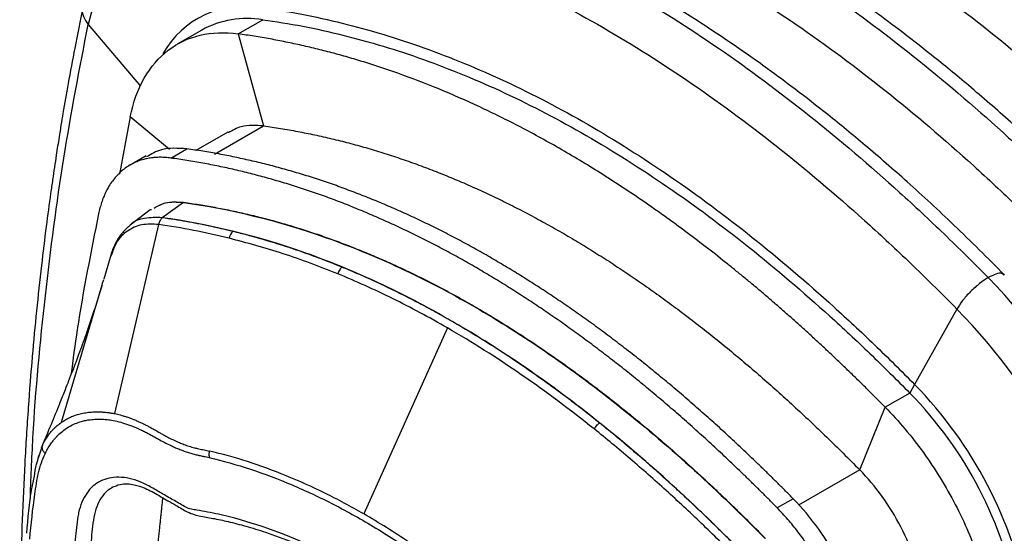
# Model space of a CAD drawing. Header units: millimetres. Extents: x 19 to 819, y 19 to 629.
# Tile 40 of 46: x 654 to 713, y 523 to 554. Entities that reach past the tile are written whole.
import ezdxf

# ---------------------------------------------------------------- set-up
doc = ezdxf.new("R2010")
doc.units = ezdxf.units.MM
doc.header["$LTSCALE"] = 3

msp = doc.modelspace()

# ---------------------------------------------------------------- linework, layer by layer
for p, q in [((658.282, 553.277), (661.387, 549.624)), ((667.16, 552.721), (668.616, 553.562)), ((665.007, 552.947), (663.551, 552.107)), ((667.16, 552.721), (668.67, 547.271)), ((660.767, 547.801), (660.142, 544.407)), ((663.104, 545.875), (660.767, 547.801)), ((666.551, 546.91), (664.647, 545.811)), ((665.767, 545.596), (668.67, 547.271)), ((663.183, 545.368), (664.125, 545.912)), ((661.708, 545.5), (660.765, 544.956)), ((663.917, 542.737), (662.661, 541.836)), ((663.934, 542.747), (663.917, 542.737)), ((661.949, 542.292), (660.772, 541.399)), ((662.449, 541.436), (659.848, 530.233)), ((659.683, 539.701), (659.591, 539.481)), ((659.575, 539.485), (659.202, 538.188)), ((659.118, 537.895), (659.203, 538.182)), ((656.712, 529.731), (659.107, 537.859)), ((659.107, 537.859), (659.109, 537.863)), ((709.707, 536.427), (707.205, 531.957)), ((679.556, 535.305), (674.593, 524.294)), ((707.205, 531.957), (706.921, 531.449)), ((706.921, 531.449), (705.465, 530.608)), ((703.956, 526.901), (705.465, 530.608)), ((655.517, 528.179), (655.326, 527.602)), ((655.579, 528.379), (655.499, 528.187)), ((655.574, 528.352), (655.517, 528.179)), ((655.309, 527.601), (655.28, 527.461)), ((655.341, 527.754), (655.309, 527.601)), ((703.956, 526.901), (700.336, 524.811)), ((700.015, 525.193), (699.072, 524.649))]:
    msp.add_line(p, q)
at = {"flags": 128}
msp.add_lwpolyline([(667.813, 560.612), (666.54, 560.71), (665.322, 560.645), (664.169, 560.419), (663.091, 560.032), (662.097, 559.49), (661.194, 558.795), (660.39, 557.953), (659.691, 556.972), (659.104, 555.859), (658.633, 554.624), (658.282, 553.277)], dxfattribs=at)
for centre, radius, start, end in [((667.53, 548.855), 5.519, 79.51332, 150.82391), ((667.696, 548.061), 5.577, 80.50386, 118.82837), ((667.434, 540.429), 0.831, 134.68557, 167.12811), ((684.187, 511.518), 38.286, 10.56087, 44.35957), ((684.269, 511.562), 35.572, 10.57202, 44.34841), ((689.321, 514.459), 25.02, 10.54664, 44.3738), ((689.889, 514.785), 23.827, 10.54664, 44.3738)]:
    msp.add_arc(centre, radius, start, end)
for points, knots in [([(693.34, 577.106), (694.202, 576.988), (695.072, 576.844), (696.827, 576.506), (697.71, 576.312), (700.345, 575.66), (702.122, 575.124), (705.696, 573.846), (707.493, 573.106), (711.094, 571.423), (712.9, 570.48), (716.513, 568.395), (718.319, 567.252), (721.92, 564.778), (723.717, 563.444), (727.292, 560.594), (729.069, 559.078), (731.703, 556.688), (732.586, 555.864), (734.342, 554.174), (735.211, 553.314), (736.073, 552.437)], [0.4191039, 0.4191039, 0.4191039, 0.4191039, 0.4293998, 0.4293998, 0.4395908, 0.4395908, 0.4598497, 0.4598497, 0.4799603, 0.4799603, 0.5, 0.5, 0.5200397, 0.5200397, 0.5401503, 0.5401503, 0.5604092, 0.5604092, 0.5706002, 0.5706002, 0.5808961, 0.5808961, 0.5808961, 0.5808961]), ([(737.035, 552.6), (736.04, 553.594), (734.144, 555.489), (731.387, 558.031), (728.894, 560.202), (726.679, 562.022), (724.751, 563.523), (722.806, 564.966), (720.684, 566.457), (718.211, 568.074), (715.846, 569.496), (713.653, 570.713), (711.796, 571.67), (710.134, 572.466), (708.772, 573.076), (707.851, 573.466), (707.24, 573.716), (706.785, 573.898), (706.056, 574.184), (704.961, 574.592), (703.439, 575.118), (701.575, 575.699), (699.373, 576.292), (696.848, 576.859), (695.079, 577.132), (694.14, 577.277)], [0, 0, 0, 0, 0.072908, 0.139002, 0.197904, 0.249794, 0.294644, 0.332433, 0.384712, 0.441188, 0.502289, 0.546604, 0.591183, 0.629345, 0.660506, 0.68466, 0.692696, 0.702521, 0.715966, 0.742922, 0.778026, 0.821268, 0.872643, 0.932375, 1, 1, 1, 1]), ([(692.326, 574.763), (693.173, 574.647), (694.027, 574.506), (695.75, 574.174), (696.616, 573.984), (699.202, 573.344), (700.944, 572.818), (704.448, 571.566), (706.208, 570.841), (709.735, 569.192), (711.504, 568.269), (715.042, 566.226), (716.81, 565.108), (720.338, 562.684), (722.098, 561.377), (725.601, 558.584), (727.344, 557.097), (729.929, 554.753), (730.795, 553.943), (732.519, 552.285), (733.373, 551.44), (734.22, 550.578)], [0.4191039, 0.4191039, 0.4191039, 0.4191039, 0.4293998, 0.4293998, 0.4395908, 0.4395908, 0.4598497, 0.4598497, 0.4799603, 0.4799603, 0.5, 0.5, 0.5200397, 0.5200397, 0.5401503, 0.5401503, 0.5604092, 0.5604092, 0.5706002, 0.5706002, 0.5808961, 0.5808961, 0.5808961, 0.5808961]), ([(687.212, 573.568), (688.074, 573.45), (688.943, 573.307), (690.699, 572.969), (691.582, 572.775), (694.216, 572.122), (695.993, 571.586), (699.568, 570.309), (701.365, 569.569), (704.966, 567.885), (706.772, 566.942), (710.385, 564.857), (712.191, 563.715), (715.792, 561.24), (717.589, 559.906), (721.163, 557.056), (722.94, 555.54), (725.575, 553.151), (726.458, 552.326), (728.213, 550.636), (729.083, 549.776), (729.945, 548.899)], [0.4191039, 0.4191039, 0.4191039, 0.4191039, 0.4293998, 0.4293998, 0.4395908, 0.4395908, 0.4598497, 0.4598497, 0.4799603, 0.4799603, 0.5, 0.5, 0.5200397, 0.5200397, 0.5401503, 0.5401503, 0.5604092, 0.5604092, 0.5706002, 0.5706002, 0.5808961, 0.5808961, 0.5808961, 0.5808961]), ([(730.907, 549.062), (729.912, 550.056), (728.016, 551.951), (725.259, 554.493), (722.766, 556.664), (720.551, 558.484), (718.622, 559.986), (716.678, 561.428), (714.555, 562.919), (712.083, 564.536), (709.718, 565.959), (707.525, 567.175), (705.668, 568.132), (704.006, 568.928), (702.644, 569.538), (701.723, 569.928), (701.112, 570.178), (700.657, 570.361), (699.927, 570.646), (698.833, 571.055), (697.311, 571.581), (695.447, 572.162), (693.245, 572.754), (690.719, 573.322), (688.951, 573.594), (688.011, 573.739)], [0, 0, 0, 0, 0.0729079, 0.1390016, 0.1979035, 0.2497941, 0.294644, 0.3324327, 0.3847115, 0.4411876, 0.5022892, 0.5466038, 0.5911826, 0.6293448, 0.6605056, 0.68466, 0.6926957, 0.7025214, 0.715966, 0.7429221, 0.7780255, 0.8212685, 0.8726429, 0.9323747, 1, 1, 1, 1]), ([(686.198, 571.225), (687.044, 571.109), (687.898, 570.968), (689.622, 570.637), (690.488, 570.446), (693.073, 569.806), (694.816, 569.28), (698.319, 568.028), (700.079, 567.303), (703.607, 565.654), (705.376, 564.731), (708.913, 562.689), (710.682, 561.57), (714.209, 559.146), (715.969, 557.839), (719.473, 555.046), (721.216, 553.56), (723.801, 551.215), (724.667, 550.406), (726.39, 548.747), (727.244, 547.902), (728.091, 547.041)], [0.4191039, 0.4191039, 0.4191039, 0.4191039, 0.4293998, 0.4293998, 0.4395908, 0.4395908, 0.4598497, 0.4598497, 0.4799603, 0.4799603, 0.5, 0.5, 0.5200397, 0.5200397, 0.5401503, 0.5401503, 0.5604092, 0.5604092, 0.5706002, 0.5706002, 0.5808961, 0.5808961, 0.5808961, 0.5808961]), ([(681.084, 570.031), (681.946, 569.912), (682.815, 569.769), (684.571, 569.431), (685.453, 569.237), (688.088, 568.584), (689.865, 568.049), (693.44, 566.771), (695.236, 566.031), (698.838, 564.348), (700.644, 563.405), (704.256, 561.319), (706.062, 560.177), (709.664, 557.702), (711.46, 556.368), (715.035, 553.518), (716.812, 552.002), (719.447, 549.613), (720.329, 548.788), (722.085, 547.099), (722.954, 546.238), (723.817, 545.361)], [0.4191039, 0.4191039, 0.4191039, 0.4191039, 0.4293998, 0.4293998, 0.4395908, 0.4395908, 0.4598497, 0.4598497, 0.4799603, 0.4799603, 0.5, 0.5, 0.5200397, 0.5200397, 0.5401503, 0.5401503, 0.5604092, 0.5604092, 0.5706002, 0.5706002, 0.5808961, 0.5808961, 0.5808961, 0.5808961]), ([(724.778, 545.525), (723.784, 546.519), (721.887, 548.414), (719.13, 550.956), (716.638, 553.127), (714.423, 554.946), (712.494, 556.448), (710.55, 557.891), (708.427, 559.381), (705.954, 560.998), (703.59, 562.421), (701.397, 563.637), (699.54, 564.594), (697.877, 565.39), (696.516, 566), (695.594, 566.39), (694.984, 566.64), (694.529, 566.823), (693.799, 567.108), (692.704, 567.517), (691.183, 568.043), (689.318, 568.624), (687.117, 569.217), (684.591, 569.784), (682.822, 570.056), (681.883, 570.201)], [0, 0, 0, 0, 0.072908, 0.139002, 0.197904, 0.249794, 0.294644, 0.332433, 0.384711, 0.441188, 0.502289, 0.546604, 0.591183, 0.629345, 0.660506, 0.68466, 0.692696, 0.702521, 0.715966, 0.742922, 0.778026, 0.821268, 0.872643, 0.932375, 1, 1, 1, 1]), ([(680.069, 567.688), (680.916, 567.571), (681.77, 567.43), (683.494, 567.099), (684.36, 566.908), (686.945, 566.268), (688.687, 565.743), (692.191, 564.49), (693.951, 563.765), (697.479, 562.117), (699.247, 561.193), (702.785, 559.151), (704.554, 558.032), (708.081, 555.608), (709.841, 554.301), (713.345, 551.508), (715.087, 550.022), (717.673, 547.677), (718.538, 546.868), (720.262, 545.21), (721.116, 544.364), (721.963, 543.503)], [0.4191039, 0.4191039, 0.4191039, 0.4191039, 0.4293998, 0.4293998, 0.4395908, 0.4395908, 0.4598497, 0.4598497, 0.4799603, 0.4799603, 0.5, 0.5, 0.5200397, 0.5200397, 0.5401503, 0.5401503, 0.5604092, 0.5604092, 0.5706002, 0.5706002, 0.5808961, 0.5808961, 0.5808961, 0.5808961]), ([(718.65, 541.987), (717.656, 542.981), (715.759, 544.876), (713.002, 547.418), (710.509, 549.589), (708.294, 551.408), (706.366, 552.91), (704.422, 554.353), (702.299, 555.843), (699.826, 557.46), (697.461, 558.883), (695.268, 560.1), (693.411, 561.057), (691.749, 561.852), (690.387, 562.462), (689.466, 562.852), (688.856, 563.102), (688.4, 563.285), (687.671, 563.57), (686.576, 563.979), (685.055, 564.505), (683.19, 565.086), (680.989, 565.679), (678.463, 566.246), (676.694, 566.519), (675.755, 566.663)], [0, 0, 0, 0, 0.072908, 0.139002, 0.197904, 0.249794, 0.294644, 0.332433, 0.384711, 0.441188, 0.502289, 0.546604, 0.591183, 0.629345, 0.660506, 0.68466, 0.692696, 0.702521, 0.715966, 0.742922, 0.778026, 0.821268, 0.872643, 0.932375, 1, 1, 1, 1]), ([(674.955, 566.493), (675.817, 566.374), (676.687, 566.231), (678.443, 565.893), (679.325, 565.699), (681.96, 565.047), (683.737, 564.511), (687.312, 563.233), (689.108, 562.493), (692.71, 560.81), (694.516, 559.867), (698.128, 557.781), (699.934, 556.639), (703.536, 554.164), (705.332, 552.83), (708.907, 549.98), (710.684, 548.465), (713.319, 546.075), (714.201, 545.25), (715.957, 543.561), (716.826, 542.7), (717.688, 541.824)], [0.4191039, 0.4191039, 0.4191039, 0.4191039, 0.4293998, 0.4293998, 0.4395908, 0.4395908, 0.4598497, 0.4598497, 0.4799603, 0.4799603, 0.5, 0.5, 0.5200397, 0.5200397, 0.5401503, 0.5401503, 0.5604092, 0.5604092, 0.5706002, 0.5706002, 0.5808961, 0.5808961, 0.5808961, 0.5808961]), ([(673.941, 564.15), (674.788, 564.033), (675.642, 563.893), (677.366, 563.561), (678.232, 563.371), (680.817, 562.73), (682.559, 562.205), (686.063, 560.953), (687.823, 560.228), (691.35, 558.579), (693.119, 557.655), (696.657, 555.613), (698.425, 554.495), (701.953, 552.071), (703.713, 550.764), (707.217, 547.97), (708.959, 546.484), (711.544, 544.139), (712.41, 543.33), (714.134, 541.672), (714.988, 540.826), (715.835, 539.965)], [0.4191039, 0.4191039, 0.4191039, 0.4191039, 0.4293998, 0.4293998, 0.4395908, 0.4395908, 0.4598497, 0.4598497, 0.4799603, 0.4799603, 0.5, 0.5, 0.5200397, 0.5200397, 0.5401503, 0.5401503, 0.5604092, 0.5604092, 0.5706002, 0.5706002, 0.5808961, 0.5808961, 0.5808961, 0.5808961]), ([(712.522, 538.449), (711.527, 539.443), (709.631, 541.338), (706.874, 543.88), (704.381, 546.051), (702.166, 547.871), (700.238, 549.372), (698.293, 550.815), (696.171, 552.306), (693.698, 553.923), (691.333, 555.345), (689.14, 556.562), (687.283, 557.519), (685.621, 558.315), (684.259, 558.924), (683.338, 559.315), (682.727, 559.565), (682.272, 559.747), (681.543, 560.033), (680.448, 560.441), (678.926, 560.967), (677.062, 561.548), (674.86, 562.141), (672.335, 562.708), (670.566, 562.981), (669.626, 563.126)], [0, 0, 0, 0, 0.0729079, 0.1390016, 0.1979035, 0.2497941, 0.294644, 0.3324327, 0.3847115, 0.4411876, 0.5022892, 0.5466038, 0.5911826, 0.6293448, 0.6605056, 0.68466, 0.6926957, 0.7025214, 0.715966, 0.7429221, 0.7780255, 0.8212685, 0.8726429, 0.9323747, 1, 1, 1, 1]), ([(668.827, 562.955), (669.689, 562.836), (670.559, 562.693), (672.314, 562.355), (673.197, 562.161), (675.832, 561.509), (677.609, 560.973), (681.183, 559.695), (682.98, 558.955), (686.581, 557.272), (688.387, 556.329), (692, 554.244), (693.806, 553.101), (697.407, 550.627), (699.204, 549.292), (702.779, 546.443), (704.555, 544.927), (707.19, 542.537), (708.073, 541.712), (709.829, 540.023), (710.698, 539.163), (711.56, 538.286)], [0.4191039, 0.4191039, 0.4191039, 0.4191039, 0.4293998, 0.4293998, 0.4395908, 0.4395908, 0.4598497, 0.4598497, 0.4799603, 0.4799603, 0.5, 0.5, 0.5200397, 0.5200397, 0.5401503, 0.5401503, 0.5604092, 0.5604092, 0.5706002, 0.5706002, 0.5808961, 0.5808961, 0.5808961, 0.5808961]), ([(667.813, 560.612), (668.66, 560.496), (669.514, 560.355), (671.237, 560.023), (672.103, 559.833), (674.688, 559.193), (676.431, 558.667), (679.935, 557.415), (681.695, 556.69), (685.222, 555.041), (686.991, 554.118), (690.528, 552.075), (692.297, 550.957), (695.825, 548.533), (697.585, 547.226), (701.088, 544.433), (702.831, 542.946), (705.416, 540.602), (706.282, 539.792), (708.006, 538.134), (708.86, 537.289), (709.707, 536.427)], [0.4191039, 0.4191039, 0.4191039, 0.4191039, 0.4293998, 0.4293998, 0.4395908, 0.4395908, 0.4598497, 0.4598497, 0.4799603, 0.4799603, 0.5, 0.5, 0.5200397, 0.5200397, 0.5401503, 0.5401503, 0.5604092, 0.5604092, 0.5706002, 0.5706002, 0.5808961, 0.5808961, 0.5808961, 0.5808961]), ([(657.968, 554.297), (657.805, 553.491), (657.501, 551.993), (657.114, 549.895), (656.809, 548.136), (656.578, 546.725), (656.411, 545.657), (656.285, 544.817), (656.174, 544.061), (656.008, 542.9), (655.782, 541.212), (655.499, 538.898), (655.221, 536.331), (654.958, 533.528), (654.722, 530.515), (654.521, 527.292), (654.371, 523.988), (654.275, 520.73), (654.226, 517.283), (654.237, 513.665), (654.293, 510.431), (654.367, 508.491), (654.392, 507.819)], [0, 0, 0, 0, 0.056446, 0.104787, 0.144991, 0.177034, 0.200923, 0.217409, 0.233772, 0.251869, 0.295404, 0.346534, 0.405247, 0.464064, 0.528904, 0.5994, 0.669628, 0.737521, 0.803089, 0.883191, 0.959551, 1, 1, 1, 1]), ([(657.979, 554.294), (657.972, 554.28), (657.895, 554.112), (657.971, 553.742), (658.181, 553.429), (658.282, 553.277)], [0, 0, 0, 0, 0.045775, 0.537301, 1, 1, 1, 1]), ([(668.534, 554.281), (669.322, 554.172), (670.117, 554.041), (671.718, 553.733), (672.52, 553.557), (674.915, 552.964), (676.525, 552.478), (679.756, 551.324), (681.376, 550.656), (684.62, 549.14), (686.245, 548.291), (689.495, 546.415), (691.119, 545.388), (694.363, 543.158), (695.983, 541.955), (699.214, 539.38), (700.824, 538.007), (703.219, 535.835), (704.021, 535.085), (705.622, 533.545), (706.417, 532.758), (707.205, 531.957)], [0.4191039, 0.4191039, 0.4191039, 0.4191039, 0.4293998, 0.4293998, 0.4395908, 0.4395908, 0.4598497, 0.4598497, 0.4799603, 0.4799603, 0.5, 0.5, 0.5200397, 0.5200397, 0.5401503, 0.5401503, 0.5604092, 0.5604092, 0.5706002, 0.5706002, 0.5808961, 0.5808961, 0.5808961, 0.5808961]), ([(654.851, 525.081), (654.899, 526.328), (655.056, 530.462), (655.709, 537.238), (656.766, 545.428), (657.776, 550.658), (658.282, 553.277)], [0, 0, 0, 0, 0.125564, 0.416345, 0.707733, 1, 1, 1, 1]), ([(668.616, 553.562), (669.397, 553.454), (670.186, 553.324), (671.772, 553.019), (672.567, 552.844), (674.94, 552.256), (676.535, 551.775), (679.735, 550.631), (681.339, 549.971), (684.551, 548.469), (686.16, 547.629), (689.377, 545.772), (690.986, 544.755), (694.197, 542.548), (695.801, 541.357), (699.001, 538.806), (700.596, 537.445), (702.969, 535.293), (703.765, 534.55), (705.351, 533.024), (706.14, 532.243), (706.921, 531.449)], [0.4191039, 0.4191039, 0.4191039, 0.4191039, 0.4293998, 0.4293998, 0.4395908, 0.4395908, 0.4598497, 0.4598497, 0.4799603, 0.4799603, 0.5, 0.5, 0.5200397, 0.5200397, 0.5401503, 0.5401503, 0.5604092, 0.5604092, 0.5706002, 0.5706002, 0.5808961, 0.5808961, 0.5808961, 0.5808961]), ([(660.767, 547.801), (660.945, 548.661), (661.228, 549.436), (661.985, 550.766), (662.46, 551.32), (663.571, 552.175), (664.207, 552.476), (665.603, 552.804), (666.363, 552.831), (667.16, 552.721)], [0, 0, 0, 0, 0.25, 0.25, 0.5, 0.5, 0.75, 0.75, 1, 1, 1, 1]), ([(705.465, 530.608), (705.291, 530.785), (704.942, 531.138), (704.418, 531.662), (703.894, 532.179), (703.369, 532.69), (702.845, 533.194), (702.32, 533.693), (701.795, 534.185), (701.27, 534.671), (700.745, 535.151), (700.22, 535.625), (699.694, 536.092), (699.168, 536.553), (698.643, 537.008), (698.117, 537.457), (697.591, 537.9), (697.064, 538.336), (696.538, 538.766), (695.383, 539.695), (693.596, 541.074), (691.17, 542.81), (688.742, 544.413), (686.313, 545.883), (683.884, 547.218), (681.456, 548.418), (679.03, 549.483), (677.101, 550.222), (675.666, 550.717), (674.718, 551.023), (673.771, 551.309), (672.825, 551.573), (671.879, 551.817), (670.934, 552.04), (669.989, 552.243), (669.045, 552.424), (668.101, 552.586), (667.474, 552.676), (667.16, 552.721)], [0, 0, 0, 0, 0.014275, 0.028505, 0.042691, 0.056836, 0.070939, 0.085003, 0.099028, 0.113017, 0.126969, 0.140887, 0.154772, 0.168625, 0.182448, 0.196241, 0.210007, 0.223746, 0.23746, 0.25115, 0.313797, 0.376061, 0.438082, 0.500001, 0.56191, 0.623928, 0.686196, 0.748852, 0.773509, 0.798247, 0.823074, 0.847997, 0.873025, 0.898165, 0.923426, 0.948813, 0.974336, 1, 1, 1, 1]), ([(668.67, 547.271), (668.207, 547.302), (667.425, 547.354), (666.824, 547.004), (666.578, 546.861)], [0, 0, 0, 0, 0.590897, 1, 1, 1, 1]), ([(668.67, 547.271), (668.838, 547.247), (669.173, 547.2), (669.676, 547.121), (670.18, 547.036), (670.684, 546.944), (671.188, 546.847), (671.691, 546.742), (672.195, 546.632), (672.699, 546.515), (673.203, 546.392), (673.707, 546.262), (674.211, 546.126), (674.715, 545.984), (675.219, 545.836), (675.723, 545.681), (676.227, 545.519), (676.731, 545.352), (677.235, 545.178), (677.739, 544.998), (678.243, 544.811), (678.747, 544.618), (679.251, 544.419), (679.756, 544.213), (680.26, 544.001), (680.764, 543.783), (681.268, 543.558), (681.773, 543.327), (682.277, 543.09), (682.781, 542.846), (683.286, 542.596), (683.79, 542.339), (684.295, 542.077), (684.799, 541.808), (685.304, 541.532), (685.808, 541.25), (686.472, 540.872), (687.294, 540.387), (688.275, 539.785), (689.256, 539.158), (690.237, 538.508), (691.218, 537.835), (692.198, 537.137), (693.179, 536.415), (694.16, 535.67), (695.14, 534.9), (696.12, 534.107), (697.1, 533.29), (698.081, 532.449), (699.061, 531.584), (700.04, 530.695), (701.02, 529.783), (702, 528.846), (702.98, 527.887), (703.63, 527.23), (703.956, 526.901)], [0, 0, 0, 0, 0.014893, 0.029734, 0.044525, 0.059266, 0.07396, 0.088608, 0.10321, 0.117769, 0.132286, 0.146762, 0.1612, 0.1756, 0.189963, 0.204293, 0.218589, 0.232853, 0.247088, 0.261294, 0.275474, 0.289628, 0.303759, 0.317867, 0.331955, 0.346024, 0.360076, 0.374112, 0.388134, 0.402144, 0.416143, 0.430133, 0.444115, 0.458092, 0.472064, 0.486034, 0.500003, 0.527164, 0.554334, 0.581526, 0.608751, 0.636022, 0.663351, 0.690749, 0.718228, 0.745801, 0.773478, 0.801271, 0.829192, 0.85725, 0.885459, 0.913827, 0.942367, 0.971088, 1, 1, 1, 1]), ([(664.125, 545.912), (663.598, 545.947), (662.705, 546.007), (662.019, 545.607), (661.739, 545.444)], [0, 0, 0, 0, 0.5908971, 1, 1, 1, 1]), ([(700.015, 525.193), (699.866, 525.345), (699.568, 525.647), (699.12, 526.095), (698.671, 526.538), (698.223, 526.977), (697.775, 527.41), (697.327, 527.839), (696.879, 528.262), (696.431, 528.681), (695.982, 529.095), (695.534, 529.504), (695.086, 529.908), (694.637, 530.307), (694.189, 530.702), (693.741, 531.091), (693.292, 531.475), (692.844, 531.855), (692.395, 532.23), (691.947, 532.599), (691.498, 532.964), (691.049, 533.324), (690.601, 533.679), (690.152, 534.029), (689.703, 534.375), (689.255, 534.715), (688.806, 535.05), (688.357, 535.381), (687.908, 535.706), (687.459, 536.027), (687.01, 536.343), (686.561, 536.654), (686.112, 536.96), (685.663, 537.261), (685.214, 537.557), (684.765, 537.848), (684.316, 538.134), (683.867, 538.416), (683.418, 538.692), (682.969, 538.964), (682.519, 539.231), (681.905, 539.589), (681.124, 540.031), (680.178, 540.544), (679.233, 541.035), (678.287, 541.505), (677.342, 541.952), (676.397, 542.378), (675.452, 542.781), (674.507, 543.163), (673.562, 543.523), (672.617, 543.861), (671.673, 544.177), (670.728, 544.471), (669.784, 544.743), (668.84, 544.993), (667.896, 545.222), (666.953, 545.428), (666.009, 545.612), (665.065, 545.776), (664.439, 545.867), (664.125, 545.912)], [0, 0, 0, 0, 0.013028, 0.026016, 0.038966, 0.051878, 0.064753, 0.077592, 0.090397, 0.103167, 0.115905, 0.128611, 0.141285, 0.15393, 0.166546, 0.179133, 0.191694, 0.204228, 0.216738, 0.229224, 0.241687, 0.254128, 0.266548, 0.278948, 0.29133, 0.303694, 0.316042, 0.328374, 0.340692, 0.352996, 0.365288, 0.377569, 0.38984, 0.402101, 0.414355, 0.426602, 0.438844, 0.45108, 0.463313, 0.475544, 0.487774, 0.500003, 0.525749, 0.551501, 0.57727, 0.603065, 0.628898, 0.654778, 0.680715, 0.70672, 0.732802, 0.758971, 0.785238, 0.811611, 0.838101, 0.864716, 0.891467, 0.918361, 0.945409, 0.972619, 1, 1, 1, 1]), ([(663.183, 545.368), (663.129, 545.375), (663.022, 545.388), (662.864, 545.402), (662.708, 545.41), (662.554, 545.413), (662.402, 545.41), (662.252, 545.402), (662.104, 545.388), (661.958, 545.369), (661.814, 545.344), (661.484, 545.274), (660.991, 545.103), (660.393, 544.737), (659.875, 544.244), (659.533, 543.753), (659.316, 543.34), (659.187, 543.047), (659.075, 542.738), (658.977, 542.415), (658.926, 542.187), (658.901, 542.072)], [0, 0, 0, 0, 0.025095, 0.050129, 0.075118, 0.100077, 0.125022, 0.149969, 0.174932, 0.199929, 0.224974, 0.250082, 0.375008, 0.500009, 0.624935, 0.749936, 0.800062, 0.850006, 0.899894, 0.94985, 1, 1, 1, 1]), ([(699.072, 524.649), (698.923, 524.8), (698.625, 525.103), (698.177, 525.551), (697.729, 525.994), (697.281, 526.432), (696.833, 526.866), (696.384, 527.294), (695.936, 527.718), (695.488, 528.137), (695.04, 528.551), (694.591, 528.96), (694.143, 529.364), (693.695, 529.763), (693.246, 530.157), (692.798, 530.547), (692.349, 530.931), (691.901, 531.311), (691.452, 531.685), (691.004, 532.055), (690.555, 532.42), (690.107, 532.78), (689.658, 533.135), (689.209, 533.485), (688.761, 533.83), (688.312, 534.17), (687.863, 534.506), (687.414, 534.836), (686.965, 535.162), (686.517, 535.483), (686.068, 535.798), (685.619, 536.109), (685.17, 536.415), (684.721, 536.716), (684.272, 537.013), (683.823, 537.304), (683.373, 537.59), (682.924, 537.872), (682.475, 538.148), (682.026, 538.42), (681.577, 538.687), (680.962, 539.045), (680.181, 539.486), (679.236, 540), (678.29, 540.491), (677.345, 540.96), (676.399, 541.408), (675.454, 541.833), (674.509, 542.237), (673.564, 542.619), (672.619, 542.979), (671.675, 543.317), (670.73, 543.633), (669.786, 543.927), (668.842, 544.199), (667.898, 544.449), (666.954, 544.678), (666.01, 544.884), (665.066, 545.068), (664.123, 545.232), (663.497, 545.322), (663.183, 545.368)], [0, 0, 0, 0, 0.013028, 0.026015, 0.038965, 0.051877, 0.064751, 0.07759, 0.090395, 0.103165, 0.115902, 0.128608, 0.141282, 0.153927, 0.166542, 0.17913, 0.19169, 0.204225, 0.216734, 0.22922, 0.241683, 0.254124, 0.266544, 0.278945, 0.291327, 0.303691, 0.316038, 0.328371, 0.340688, 0.352993, 0.365285, 0.377566, 0.389837, 0.402099, 0.414353, 0.4266, 0.438842, 0.451079, 0.463312, 0.475543, 0.487773, 0.500003, 0.525748, 0.551499, 0.577268, 0.603063, 0.628895, 0.654775, 0.680712, 0.706716, 0.732798, 0.758968, 0.785234, 0.811608, 0.838098, 0.864713, 0.891464, 0.918359, 0.945408, 0.972618, 1, 1, 1, 1]), ([(662.185, 542.404), (662.403, 542.529), (662.907, 542.82), (663.562, 542.773), (663.934, 542.747)], [0, 0, 0, 0, 0.43175, 1, 1, 1, 1]), ([(662.25, 542.432), (662.442, 542.541), (662.922, 542.813), (663.544, 542.766), (663.917, 542.737)], [0, 0, 0, 0, 0.400855, 1, 1, 1, 1]), ([(663.917, 542.737), (666.663, 542.358), (669.494, 541.675), (673.82, 540.142), (675.275, 539.547), (678.2, 538.185), (679.669, 537.419), (682.608, 535.72), (684.078, 534.788), (687.002, 532.769), (688.457, 531.682), (692.782, 528.215), (695.612, 525.626), (698.357, 522.833)], [0, 0, 0, 0, 0.25, 0.25, 0.375, 0.375, 0.5, 0.5, 0.625, 0.625, 0.75, 0.75, 1, 1, 1, 1]), ([(663.934, 542.747), (664.087, 542.725), (664.392, 542.682), (664.851, 542.61), (665.311, 542.533), (665.77, 542.451), (666.229, 542.363), (666.688, 542.27), (667.147, 542.172), (667.607, 542.068), (668.066, 541.959), (668.525, 541.844), (668.984, 541.724), (669.443, 541.598), (669.903, 541.468), (670.362, 541.331), (670.821, 541.19), (671.28, 541.043), (671.74, 540.891), (672.199, 540.733), (672.658, 540.57), (673.117, 540.401), (673.576, 540.227), (674.036, 540.048), (674.495, 539.863), (674.954, 539.673), (675.413, 539.478), (675.873, 539.277), (676.332, 539.071), (676.791, 538.86), (677.25, 538.643), (677.709, 538.42), (678.169, 538.193), (678.628, 537.959), (679.087, 537.721), (679.546, 537.477), (680.005, 537.228), (680.465, 536.973), (680.924, 536.713), (681.383, 536.448), (681.842, 536.177), (682.302, 535.901), (682.761, 535.619), (683.22, 535.332), (683.679, 535.04), (684.138, 534.742), (684.598, 534.439), (685.057, 534.131), (685.516, 533.817), (685.975, 533.498), (686.435, 533.173), (686.894, 532.843), (687.353, 532.507), (687.812, 532.167), (688.271, 531.82), (688.731, 531.469), (689.19, 531.112), (689.649, 530.75), (690.108, 530.382), (690.567, 530.009), (691.027, 529.63), (691.486, 529.247), (691.945, 528.857), (692.404, 528.463), (692.864, 528.063), (693.323, 527.657), (693.782, 527.246), (694.241, 526.83), (694.7, 526.409), (695.16, 525.982), (695.619, 525.549), (696.078, 525.112), (696.537, 524.669), (696.996, 524.22), (697.456, 523.766), (697.915, 523.307), (698.22, 522.998), (698.373, 522.842)], [0, 0, 0, 0, 0.013911, 0.027777, 0.041597, 0.055374, 0.069109, 0.082802, 0.096455, 0.110069, 0.123645, 0.137184, 0.150688, 0.164157, 0.177594, 0.190998, 0.204372, 0.217717, 0.231033, 0.244322, 0.257586, 0.270826, 0.284043, 0.297237, 0.310411, 0.323567, 0.336704, 0.349824, 0.36293, 0.376021, 0.3891, 0.402167, 0.415225, 0.428274, 0.441315, 0.454351, 0.467382, 0.48041, 0.493436, 0.506461, 0.519487, 0.532515, 0.545546, 0.558582, 0.571625, 0.584675, 0.597733, 0.610802, 0.623882, 0.636975, 0.650082, 0.663204, 0.676343, 0.689501, 0.702677, 0.715874, 0.729093, 0.742336, 0.755602, 0.768895, 0.782215, 0.795562, 0.80894, 0.822348, 0.835788, 0.849261, 0.862769, 0.876312, 0.889893, 0.903511, 0.917168, 0.930866, 0.944605, 0.958387, 0.972213, 0.986083, 1, 1, 1, 1]), ([(658.901, 542.072), (658.446, 539.81), (657.82, 536.69), (657.382, 533.424), (657.261, 532.527)], [0, 0, 0, 0, 0.725298, 1, 1, 1, 1]), ([(661.95, 542.29), (661.951, 542.292), (661.971, 542.316), (662.001, 542.323), (662.028, 542.33)], [0, 0, 0, 0, 0.08247, 1, 1, 1, 1]), ([(662.449, 541.436), (662.106, 541.452), (661.421, 541.483), (660.578, 541.083), (659.964, 540.492), (659.764, 539.928), (659.683, 539.701)], [0, 0, 0, 0, 0.270672, 0.542438, 0.815827, 1, 1, 1, 1]), ([(662.661, 541.836), (662.31, 541.844), (661.607, 541.859), (660.942, 541.615), (660.704, 541.325), (660.677, 541.292)], [0, 0, 0, 0, 0.470289, 0.93977, 1, 1, 1, 1]), ([(662.666, 541.824), (662.615, 541.778), (662.568, 541.719), (662.494, 541.585), (662.466, 541.51), (662.449, 541.436)], [0, 0, 0, 0, 0.5, 0.5, 1, 1, 1, 1]), ([(697.008, 522.008), (694.269, 524.793), (691.446, 527.374), (687.132, 530.829), (685.681, 531.912), (682.765, 533.923), (681.3, 534.851), (678.369, 536.543), (676.904, 537.306), (673.988, 538.662), (672.537, 539.255), (668.223, 540.78), (665.4, 541.459), (662.661, 541.836)], [0, 0, 0, 0, 0.25, 0.25, 0.375, 0.375, 0.5, 0.5, 0.625, 0.625, 0.75, 0.75, 1, 1, 1, 1]), ([(666.849, 541.021), (666.735, 541.048), (666.466, 541.114), (666.002, 541.221), (665.415, 541.348), (664.758, 541.481), (664.065, 541.608), (663.369, 541.723), (662.903, 541.79), (662.666, 541.824)], [0, 0, 0, 0, 0.08073, 0.190672, 0.329801, 0.498071, 0.660711, 0.828009, 1, 1, 1, 1]), ([(660.671, 541.306), (660.61, 541.252), (660.491, 541.147), (660.33, 540.969), (660.132, 540.719), (659.956, 540.437), (659.756, 540.035), (659.663, 539.756), (659.6, 539.567)], [0, 0, 0, 0, 0.123503, 0.240842, 0.361768, 0.600608, 0.730656, 1, 1, 1, 1]), ([(666.623, 540.615), (665.919, 540.79), (665.218, 540.949), (663.826, 541.224), (663.135, 541.341), (662.449, 541.436)], [0, 0, 0, 0, 0.5, 0.5, 1, 1, 1, 1]), ([(673.305, 538.908), (673.17, 538.962), (672.884, 539.079), (672.429, 539.258), (671.921, 539.452), (671.361, 539.657), (670.75, 539.873), (669.933, 540.148), (669.011, 540.436), (668.08, 540.703), (667.386, 540.887), (667.002, 540.983), (666.849, 541.021)], [0, 0, 0, 0, 0.061557, 0.131297, 0.209211, 0.295294, 0.389545, 0.491967, 0.673831, 0.819119, 0.927867, 1, 1, 1, 1]), ([(673.052, 538.513), (671.968, 538.957), (670.889, 539.353), (668.745, 540.051), (667.68, 540.351), (666.623, 540.615)], [0, 0, 0, 0, 0.5, 0.5, 1, 1, 1, 1]), ([(673.305, 538.908), (673.25, 538.859), (673.199, 538.798), (673.112, 538.662), (673.077, 538.587), (673.052, 538.513)], [0, 0, 0, 0, 0.5, 0.5, 1, 1, 1, 1]), ([(688.551, 529.68), (688.398, 529.801), (688.093, 530.045), (687.633, 530.404), (687.172, 530.76), (686.707, 531.113), (686.241, 531.461), (685.772, 531.806), (685.301, 532.147), (684.828, 532.484), (684.352, 532.816), (683.874, 533.144), (683.394, 533.468), (682.912, 533.788), (682.427, 534.103), (681.94, 534.414), (681.45, 534.719), (680.958, 535.021), (680.464, 535.317), (679.968, 535.608), (679.469, 535.895), (678.968, 536.176), (678.464, 536.453), (677.959, 536.724), (677.451, 536.989), (676.94, 537.249), (676.427, 537.504), (675.912, 537.753), (675.395, 537.996), (674.875, 538.233), (674.354, 538.465), (673.83, 538.691), (673.48, 538.835), (673.305, 538.908)], [0, 0, 0, 0, 0.030366, 0.060829, 0.09139, 0.122053, 0.152819, 0.183693, 0.214676, 0.245771, 0.276981, 0.30831, 0.339761, 0.371336, 0.40304, 0.434876, 0.466846, 0.498956, 0.531209, 0.563608, 0.596158, 0.628862, 0.661725, 0.694751, 0.727945, 0.761311, 0.794853, 0.828576, 0.862485, 0.896584, 0.93087, 0.965343, 1, 1, 1, 1]), ([(712.502, 538.429), (712.465, 538.47), (712.373, 538.572), (712.037, 538.527), (711.716, 538.365), (711.56, 538.286)], [0, 0, 0, 0, 0.259149, 0.640765, 1, 1, 1, 1]), ([(679.556, 535.305), (678.47, 535.932), (677.383, 536.514), (675.213, 537.584), (674.13, 538.072), (673.052, 538.513)], [0, 0, 0, 0, 0.5, 0.5, 1, 1, 1, 1]), ([(711.56, 538.286), (711.405, 538.196), (711.232, 538.08), (710.873, 537.798), (710.688, 537.634), (710.339, 537.284), (710.177, 537.1), (709.902, 536.746), (709.79, 536.577), (709.707, 536.427)], [0, 0, 0, 0, 0.25, 0.25, 0.5, 0.5, 0.75, 0.75, 1, 1, 1, 1]), ([(659.106, 537.864), (658.95, 537.348), (658.652, 536.36), (658.178, 534.986), (657.749, 533.805), (657.407, 532.9), (657.137, 532.205), (656.879, 531.549), (656.532, 530.682), (656.088, 529.592), (655.748, 528.781), (655.579, 528.379)], [0, 0, 0, 0, 0.164903, 0.31539, 0.436241, 0.534339, 0.599215, 0.655308, 0.742391, 0.872392, 1, 1, 1, 1]), ([(705.465, 530.608), (706.263, 529.797), (707.022, 528.893), (708.418, 526.953), (709.055, 525.918), (710.166, 523.78), (710.64, 522.678), (711.397, 520.474), (711.68, 519.373), (711.858, 518.306)], [0, 0, 0, 0, 0.25, 0.25, 0.5, 0.5, 0.75, 0.75, 1, 1, 1, 1]), ([(655.735, 527.86), (655.758, 527.907), (655.804, 528.001), (655.878, 528.136), (655.955, 528.266), (656.035, 528.392), (656.12, 528.513), (656.215, 528.639), (656.319, 528.765), (656.435, 528.892), (656.607, 529.064), (656.847, 529.267), (657.275, 529.548), (657.71, 529.732), (658.136, 529.835), (658.433, 529.884), (658.682, 529.903), (658.911, 529.908), (659.153, 529.904), (659.414, 529.882), (659.752, 529.832), (660.097, 529.76), (660.438, 529.659), (660.706, 529.565), (661.019, 529.447), (661.376, 529.289), (661.775, 529.09), (662.013, 528.961), (662.248, 528.83), (662.478, 528.7), (662.792, 528.53), (663.111, 528.373), (663.396, 528.243), (663.643, 528.138), (663.896, 528.039), (664.156, 527.948), (664.42, 527.865), (664.594, 527.821), (664.68, 527.799)], [0, 0, 0, 0, 0.016074, 0.032119, 0.048136, 0.064117, 0.080061, 0.095979, 0.115504, 0.134388, 0.153552, 0.197744, 0.241882, 0.330046, 0.359627, 0.389162, 0.429574, 0.440382, 0.46204, 0.50555, 0.520104, 0.563994, 0.607898, 0.618938, 0.64109, 0.697446, 0.72022, 0.753915, 0.764763, 0.786479, 0.818943, 0.85331, 0.87681, 0.899883, 0.923537, 0.949143, 0.974639, 1, 1, 1, 1]), ([(656.712, 529.731), (656.753, 529.758), (656.835, 529.814), (656.964, 529.89), (657.096, 529.96), (657.232, 530.025), (657.372, 530.084), (657.514, 530.136), (657.66, 530.182), (657.813, 530.224), (657.973, 530.26), (658.14, 530.29), (658.365, 530.32), (658.594, 530.336), (658.795, 530.339), (658.908, 530.338), (658.991, 530.336), (659.074, 530.332), (659.227, 530.323), (659.418, 530.304), (659.649, 530.271), (659.782, 530.245), (659.848, 530.233)], [0, 0, 0, 0, 0.049541, 0.099165, 0.148864, 0.19857, 0.248222, 0.297824, 0.346921, 0.396196, 0.449289, 0.502463, 0.555687, 0.659509, 0.710127, 0.734315, 0.758492, 0.782525, 0.806695, 0.890362, 0.94506, 1, 1, 1, 1]), ([(659.848, 530.233), (659.903, 530.221), (660.015, 530.197), (660.184, 530.154), (660.354, 530.106), (660.539, 530.048), (660.699, 529.992), (660.836, 529.942), (660.917, 529.91), (660.971, 529.889), (661.025, 529.867), (661.096, 529.837), (661.18, 529.802), (661.259, 529.767), (661.34, 529.73), (661.429, 529.689), (661.5, 529.655), (661.567, 529.623), (661.63, 529.592), (661.752, 529.53), (661.913, 529.447), (662.054, 529.369), (662.125, 529.33)], [0, 0, 0, 0, 0.075506, 0.151261, 0.227241, 0.303443, 0.396552, 0.439524, 0.48275, 0.503711, 0.510299, 0.553186, 0.597039, 0.619085, 0.656703, 0.70347, 0.734331, 0.749571, 0.790832, 0.816567, 0.908128, 1, 1, 1, 1]), ([(655.592, 528.39), (655.615, 528.436), (655.661, 528.528), (655.735, 528.66), (655.812, 528.787), (655.909, 528.933), (655.992, 529.044), (656.074, 529.145), (656.145, 529.229), (656.231, 529.322), (656.354, 529.444), (656.504, 529.579), (656.643, 529.68), (656.712, 529.731)], [0, 0, 0, 0, 0.082135, 0.1639, 0.24525, 0.326108, 0.456721, 0.479121, 0.547564, 0.645722, 0.697945, 0.848572, 1, 1, 1, 1]), ([(662.125, 529.33), (662.164, 529.308), (662.242, 529.264), (662.339, 529.208), (662.403, 529.171), (662.436, 529.151), (662.478, 529.127), (662.549, 529.085), (662.636, 529.035), (662.715, 528.99), (662.764, 528.963), (662.798, 528.944), (662.848, 528.917), (662.935, 528.871), (663.117, 528.777), (663.37, 528.653), (663.668, 528.521), (663.965, 528.402), (664.262, 528.298), (664.47, 528.239), (664.573, 528.21)], [0, 0, 0, 0, 0.047281, 0.094298, 0.117455, 0.124969, 0.135315, 0.167959, 0.212085, 0.241854, 0.264074, 0.271195, 0.284282, 0.324049, 0.377471, 0.506081, 0.633749, 0.74082, 0.871029, 1, 1, 1, 1]), ([(688.232, 529.324), (688.243, 529.34), (688.272, 529.383), (688.333, 529.465), (688.427, 529.574), (688.506, 529.642), (688.551, 529.68)], [0, 0, 0, 0, 0.1210146, 0.3272306, 0.6216466, 1, 1, 1, 1]), ([(692.496, 525.676), (691.792, 526.311), (691.085, 526.939), (689.664, 528.157), (688.95, 528.749), (688.232, 529.324)], [0, 0, 0, 0, 0.5, 0.5, 1, 1, 1, 1]), ([(697.003, 522.002), (696.854, 522.154), (696.538, 522.473), (696.039, 522.971), (695.49, 523.512), (694.891, 524.094), (694.24, 524.715), (693.538, 525.373), (693, 525.865), (692.598, 526.23), (692.298, 526.502), (691.847, 526.904), (691.243, 527.434), (690.485, 528.086), (689.572, 528.854), (688.908, 529.391), (688.551, 529.68)], [0, 0, 0, 0, 0.054486, 0.114801, 0.180937, 0.25289, 0.330662, 0.414266, 0.503687, 0.521442, 0.556863, 0.609967, 0.680785, 0.769379, 0.875784, 1, 1, 1, 1]), ([(655.735, 527.86), (655.72, 527.877), (655.69, 527.911), (655.652, 527.965), (655.621, 528.021), (655.597, 528.076), (655.58, 528.13), (655.569, 528.184), (655.565, 528.237), (655.567, 528.29), (655.576, 528.341), (655.587, 528.374), (655.592, 528.39)], [0, 0, 0, 0, 0.102019, 0.209214, 0.314803, 0.413917, 0.51122, 0.607959, 0.704571, 0.801808, 0.900312, 1, 1, 1, 1]), ([(664.573, 528.21), (664.592, 528.206), (664.63, 528.196), (664.668, 528.187), (664.687, 528.182)], [0, 0, 0, 0, 0.500042, 1, 1, 1, 1]), ([(664.687, 528.182), (664.738, 528.171), (664.841, 528.147), (664.995, 528.116), (665.148, 528.083), (665.302, 528.049), (665.405, 528.026), (665.457, 528.014)], [0, 0, 0, 0, 0.200026, 0.399903, 0.599817, 0.799855, 1, 1, 1, 1]), ([(654.827, 522.807), (654.908, 523.705), (655, 524.597), (655.156, 525.677), (655.189, 525.892), (655.26, 526.317), (655.297, 526.528), (655.44, 527.136), (655.569, 527.513), (655.735, 527.86)], [0, 0, 0, 0, 0.5, 0.5, 0.625, 0.625, 0.75, 0.75, 1, 1, 1, 1]), ([(655.28, 527.461), (655.251, 527.381), (655.153, 527.11), (655.113, 526.77), (655.085, 526.53)], [0, 0, 0, 0, 0.295283, 1, 1, 1, 1]), ([(664.68, 527.799), (664.719, 527.79), (664.779, 527.776), (664.845, 527.762), (664.885, 527.753), (664.942, 527.741), (665.004, 527.728), (665.075, 527.714), (665.215, 527.684), (665.344, 527.654), (665.451, 527.629)], [0, 0, 0, 0, 0.150681, 0.231874, 0.25758, 0.307601, 0.453532, 0.499005, 0.583698, 1, 1, 1, 1]), ([(665.457, 528.014), (665.442, 527.95), (665.433, 527.882), (665.432, 527.816), (665.431, 527.783), (665.433, 527.75), (665.436, 527.718), (665.438, 527.702), (665.44, 527.687), (665.443, 527.671), (665.445, 527.657), (665.448, 527.643), (665.451, 527.629)], [0.0000868, 0.0000868, 0.0000868, 0.0000868, 0.41799, 0.41799, 0.41799, 0.626985, 0.626985, 0.626985, 0.7314825, 0.7314825, 0.7314825, 0.8285674, 0.8285674, 0.8285674, 0.8285674]), ([(665.451, 527.629), (666.255, 527.442), (667.066, 527.213), (668.703, 526.672), (669.529, 526.359), (671.18, 525.659), (672.004, 525.271), (673.655, 524.422), (674.481, 523.96), (676.133, 522.959), (676.959, 522.42), (678.613, 521.266), (679.442, 520.649), (681.086, 519.348), (681.901, 518.664), (683.11, 517.591), (683.511, 517.226), (684.11, 516.665), (684.309, 516.477), (684.607, 516.19), (684.706, 516.094), (684.905, 515.901), (685.004, 515.803), (685.103, 515.714)], [0, 0, 0, 0, 0.125, 0.125, 0.25, 0.25, 0.375, 0.375, 0.5, 0.5, 0.625, 0.625, 0.75, 0.75, 0.875, 0.875, 0.9375, 0.9375, 0.96875, 0.96875, 0.984375, 0.984375, 1, 1, 1, 1]), ([(674.593, 524.294), (673.828, 524.735), (673.062, 525.144), (671.531, 525.897), (670.767, 526.242), (669.236, 526.867), (668.471, 527.147), (666.954, 527.634), (666.202, 527.843), (665.457, 528.014)], [0, 0, 0, 0, 0.25, 0.25, 0.5, 0.5, 0.75, 0.75, 1, 1, 1, 1]), ([(707.709, 519.678), (707.605, 520.304), (707.439, 520.951), (706.994, 522.245), (706.716, 522.892), (706.063, 524.147), (705.69, 524.755), (704.87, 525.894), (704.424, 526.425), (703.956, 526.901)], [0, 0, 0, 0, 0.25, 0.25, 0.5, 0.5, 0.75, 0.75, 1, 1, 1, 1]), ([(655.085, 526.53), (655.031, 526.285), (654.788, 525.179), (654.702, 524.035), (654.635, 523.145)], [0, 0, 0, 0, 0.221695, 1, 1, 1, 1]), ([(674.485, 520.851), (672.727, 521.861), (670.979, 522.684), (668.373, 523.633), (667.506, 523.901), (666.212, 524.226), (665.781, 524.321), (665.139, 524.444), (664.925, 524.481), (664.605, 524.533), (664.498, 524.549), (664.337, 524.588), (664.282, 524.604), (664.173, 524.644), (664.117, 524.669), (663.95, 524.752), (663.837, 524.818), (663.611, 524.948), (663.499, 525.014), (663.16, 525.209), (662.935, 525.339), (662.596, 525.534), (662.484, 525.599), (662.258, 525.73), (662.145, 525.796), (661.92, 525.924), (661.808, 525.985), (661.585, 526.095), (661.474, 526.145), (661.143, 526.278), (660.927, 526.345), (660.506, 526.438), (660.302, 526.463), (659.904, 526.471), (659.71, 526.452), (659.347, 526.374), (659.175, 526.315), (658.933, 526.194), (658.856, 526.148), (658.705, 526.047), (658.633, 525.99), (658.427, 525.808), (658.304, 525.669), (658.086, 525.354), (657.99, 525.177), (657.83, 524.79), (657.767, 524.584), (657.696, 524.255), (657.676, 524.142), (657.645, 523.91), (657.633, 523.791), (657.592, 523.438), (657.566, 523.203), (657.487, 522.495), (657.436, 522.022), (656.993, 517.755), (656.697, 513.891), (656.302, 506.043), (656.204, 502.057), (656.204, 498.011)], [0, 0, 0, 0, 0.125, 0.125, 0.1875, 0.1875, 0.21875, 0.21875, 0.234375, 0.234375, 0.242187, 0.242187, 0.246094, 0.246094, 0.25, 0.25, 0.257812, 0.257812, 0.265625, 0.265625, 0.28125, 0.28125, 0.289062, 0.289062, 0.296875, 0.296875, 0.304687, 0.304687, 0.3125, 0.3125, 0.328125, 0.328125, 0.34375, 0.34375, 0.359375, 0.359375, 0.375, 0.375, 0.382813, 0.382813, 0.390625, 0.390625, 0.40625, 0.40625, 0.421875, 0.421875, 0.4375, 0.4375, 0.445313, 0.445313, 0.453125, 0.453125, 0.46875, 0.46875, 0.5, 0.5, 0.75, 0.75, 1, 1, 1, 1]), ([(659.751, 525.875), (659.64, 525.812), (659.373, 525.662), (659.046, 525.271), (658.768, 524.74), (658.554, 523.883), (658.464, 522.685), (658.072, 519.273), (657.629, 513.716), (657.219, 505.967), (657.171, 500.663), (657.146, 498.011)], [0, 0, 0, 0, 0.018032, 0.043524, 0.069085, 0.094437, 0.144766, 0.195104, 0.463518, 0.731702, 1, 1, 1, 1]), ([(659.709, 525.87), (659.856, 525.937), (660.129, 526.061), (660.574, 526.087), (660.967, 526.038), (661.346, 525.938), (661.741, 525.788), (662.168, 525.563), (662.584, 525.316), (663.029, 525.06), (663.552, 524.766), (664.211, 524.344), (664.974, 524.135), (665.798, 524.019), (666.73, 523.806), (667.787, 523.529), (669.118, 523.109), (670.756, 522.487), (672.655, 521.634), (673.972, 520.9), (674.625, 520.535)], [0, 0, 0, 0, 0.046457, 0.085806, 0.117327, 0.141352, 0.171314, 0.197712, 0.224909, 0.251142, 0.281355, 0.322835, 0.374937, 0.428465, 0.489984, 0.559416, 0.63659, 0.749369, 0.875603, 1, 1, 1, 1]), ([(661.389, 500.46), (661.414, 503.112), (661.463, 508.415), (661.865, 516.171), (662.299, 521.33), (662.578, 524.018), (662.607, 524.299), (662.637, 524.58), (662.668, 524.861), (662.692, 525.082), (662.706, 525.21), (662.71, 525.245)], [0, 0, 0, 0, 0.3123789, 0.6245877, 0.9370604, 0.9487775, 0.9604963, 0.972217, 0.9839394, 0.9956637, 1, 1, 1, 1]), ([(696.662, 521.685), (695.976, 522.383), (695.285, 523.065), (693.896, 524.395), (693.198, 525.043), (692.496, 525.676)], [0, 0, 0, 0, 0.5, 0.5, 1, 1, 1, 1]), ([(704.297, 516.954), (704.177, 517.669), (703.988, 518.406), (703.481, 519.882), (703.163, 520.62), (702.419, 522.052), (701.993, 522.745), (701.058, 524.045), (700.549, 524.65), (700.015, 525.193)], [0, 0, 0, 0, 0.25, 0.25, 0.5, 0.5, 0.75, 0.75, 1, 1, 1, 1]), ([(703.354, 516.41), (703.341, 516.482), (703.317, 516.625), (703.274, 516.842), (703.228, 517.059), (703.178, 517.277), (703.124, 517.496), (703.066, 517.715), (703.003, 517.935), (702.937, 518.156), (702.866, 518.378), (702.693, 518.894), (702.38, 519.707), (701.862, 520.797), (701.264, 521.854), (700.726, 522.661), (700.298, 523.237), (700.004, 523.61), (699.702, 523.97), (699.391, 524.318), (699.179, 524.539), (699.072, 524.649)], [0, 0, 0, 0, 0.025095, 0.050129, 0.075118, 0.100077, 0.125022, 0.149969, 0.174932, 0.199929, 0.224974, 0.250082, 0.375008, 0.500009, 0.624935, 0.749936, 0.800062, 0.850006, 0.899894, 0.94985, 1, 1, 1, 1]), ([(685.254, 516.013), (685.206, 516.056), (685.158, 516.103), (685.056, 516.202), (685.003, 516.254), (684.841, 516.412), (684.732, 516.517), (684.408, 516.829), (684.191, 517.035), (683.539, 517.644), (683.102, 518.041), (681.784, 519.204), (680.894, 519.942), (679.098, 521.338), (678.195, 521.993), (676.394, 523.212), (675.494, 523.775), (674.593, 524.294)], [0, 0, 0, 0, 0.015625, 0.015625, 0.03125, 0.03125, 0.0625, 0.0625, 0.125, 0.125, 0.25, 0.25, 0.5, 0.5, 0.75, 0.75, 1, 1, 1, 1])]:
    msp.add_open_spline(points, degree=3, knots=knots)
for points in [[(688.232, 529.324), (685.382, 531.609), (682.48, 533.617), (679.556, 535.305)], [(655.592, 528.39), (655.586, 528.378), (655.58, 528.365), (655.574, 528.352)]]:
    msp.add_open_spline(points, degree=3)

doc.saveas('drawing.dxf')
